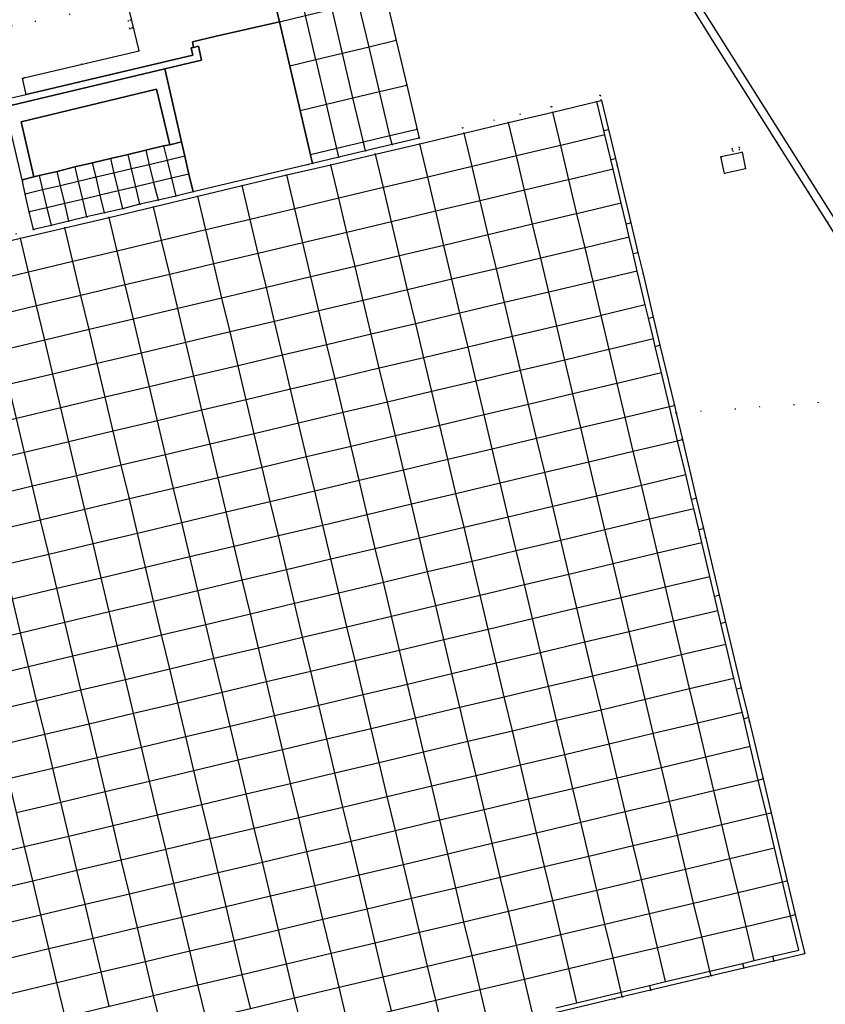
# Model space of a CAD drawing. Header units: metres. Extents: x 174791 to 179073, y 406431 to 409043.
# Tile 212 of 256: x 177202 to 177291, y 408004 to 408112. Entities that reach past the tile are written whole.
import ezdxf

# ---------------------------------------------------------------- set-up
doc = ezdxf.new("R2010")
doc.units = ezdxf.units.M
doc.linetypes.add('DOT', pattern=[6.35, 0, -6.35])
for name, color, linetype in [('panden', 254, 'Continuous'), ('scheiding_muur', 254, 'Continuous'), ('terreindeelbegroeid', 254, 'DOT'), ('terreindeelonbegroeid', 254, 'DOT'), ('wegdeel_rolbaan', 254, 'Continuous'), ('wegdeel_voetpad', 254, 'Continuous'), ('weginrichtingselement_voeg_vliegtuigverharding', 254, 'Continuous')]:
    doc.layers.add(name, color=color, linetype=linetype)

msp = doc.modelspace()

# ---------------------------------------------------------------- linework, layer by layer
at = {"layer": 'panden'}
msp.add_polyline3d([(177218.919, 408098.529, 0), (177218.248, 408098.391, 0), (177216.293, 408097.913, 0), (177214.347, 408097.457, 0), (177212.41, 408097.001, 0), (177210.457, 408096.531, 0), (177208.49, 408096.1, 0), (177206.557, 408095.594, 0), (177204.593, 408095.137, 0), (177204.006, 408095.013, 0), (177202.608, 408101.053, 0), (177217.465, 408104.614, 0)], close=True, dxfattribs=at)
at = {"layer": 'scheiding_muur'}
for points in [[(177273.067, 408120.234, 0), (177294.181, 408086.714, 0), (177303.929, 408071.237, 0), (177313.741, 408055.66, 0), (177334.514, 408022.68, 0), (177313.182, 408009.187, 0), (177235.535, 407960.077, 0), (177185.167, 407928.202, 0)], [(177215.277, 407948.25, 0), (177237.63, 407962.407, 0), (177259.327, 407976.116, 0), (177280.984, 407989.848, 0), (177303.367, 408004, 0), (177324.368, 408017.292, 0), (177326.697, 408018.762, 0), (177333.451, 408023.027, 0), (177332.431, 408024.629, 0), (177326.601, 408033.795, 0), (177314.6, 408052.766, 0), (177302.987, 408071.167, 0), (177302.62, 408071.749, 0), (177293.234, 408086.624, 0), (177291.072, 408090.05, 0), (177278.661, 408109.701, 0), (177272.509, 408119.626, 0)]]:
    msp.add_polyline3d(points, dxfattribs=at)
msp.add_polyline3d([(177222.426, 408107.803, 0), (177218.369, 408106.841, 0), (177200.859, 408102.689, 0), (177200.63, 408102.654, 0), (177200.294, 408104.204, 0), (177201.075, 408104.374, 0), (177201.245, 408103.592, 0), (177203.158, 408104.031, 0), (177221.469, 408108.368, 0), (177221.284, 408109.146, 0), (177221.527, 408109.204, 0), (177222.062, 408109.332, 0)], close=True, dxfattribs=at)
at = {"layer": 'terreindeelbegroeid'}
for points in [[(177444.584, 408100.962, 0), (177374.921, 408094.408, 0), (177294.181, 408086.714, 0), (177273.067, 408120.234, 0), (177271.96, 408125.731, 0), (177285.366, 408128.431, 0), (177343.396, 408140.117, 0), (177412.586, 408154.049, 0)], [(177214.821, 408111.32, 0), (177214.631, 408112.209, 0), (177214.35, 408112.132, 0), (177214.542, 408111.255, 0)], [(177280.621, 408098.099, 0), (177280.7, 408097.802, 0), (177281.461, 408097.954, 0), (177281.424, 408098.24, 0)], [(177279.414, 408097.214, 0), (177279.809, 408095.382, 0), (177282.119, 408095.861, 0), (177281.74, 408097.689, 0)]]:
    msp.add_polyline3d(points, close=True, dxfattribs=at)
for points in [[(177059.969, 408092.022, 0), (177214.883, 408122.749, 0), (177215.476, 408123.396, 0), (177215.154, 408124.694, 0), (177214.374, 408125.172, 0), (177227.254, 408127.724, 0), (177227.508, 408126.63, 0), (177227.817, 408125.314, 0), (177228.646, 408121.778, 0), (177229.257, 408119.116, 0), (177213.949, 408115.524, 0), (177214.288, 408114.118, 0), (177153.533, 408101.884, 0), (177051.01, 408081.886, 0)], [(177272.509, 408119.626, 0), (177278.661, 408109.701, 0), (177291.072, 408090.05, 0), (177293.234, 408086.624, 0), (177302.62, 408071.749, 0), (177302.987, 408071.167, 0), (177274.501, 408069.053, 0), (177274.298, 408069.912, 0), (177272.717, 408076.504, 0), (177271.983, 408079.604, 0), (177270.86, 408084.343, 0), (177270.305, 408086.683, 0), (177269.521, 408089.956, 0), (177267.846, 408097.016, 0), (177267.084, 408100.206, 0), (177266.304, 408103.373, 0), (177266.163, 408103.958, 0), (177260.814, 408102.7, 0), (177251.079, 408100.379, 0), (177246.298, 408099.249, 0), (177246.06, 408100.203, 0), (177244.929, 408105.077, 0), (177243.766, 408109.948, 0), (177242.63, 408114.786, 0)], [(177051.01, 408081.886, 0), (177153.533, 408101.884, 0), (177214.288, 408114.118, 0), (177215.559, 408108.843, 0), (177202.778, 408105.823, 0), (177203.158, 408104.031, 0), (177201.245, 408103.592, 0), (177201.075, 408104.374, 0), (177200.294, 408104.204, 0), (177200.188, 408104.181, 0), (177199.927, 408105.257, 0), (177190.96, 408103.163, 0), (177173.398, 408098.958, 0), (177157.925, 408095.282, 0), (177158.178, 408094.225, 0), (177158.104, 408094.207, 0), (177157.326, 408094.02, 0), (177157.513, 408093.242, 0), (177055.436, 408069.013, 0)], [(177200.859, 408102.689, 0), (177202.715, 408094.662, 0), (177202.759, 408094.54, 0), (177203.054, 408093.103, 0), (177203.509, 408091.144, 0), (177203.971, 408089.201, 0), (177195.767, 408087.243, 0)], [(177261.413, 408003.266, 0), (177268.585, 408004.967, 0), (177271.693, 408005.707, 0), (177278.333, 408007.289, 0), (177281.912, 408008.138, 0), (177285.206, 408008.917, 0), (177288.607, 408009.721, 0), (177287.562, 408014.008, 0), (177286.696, 408017.732, 0), (177284.94, 408025.197, 0), (177284.039, 408028.919, 0), (177282.419, 408035.642, 0), (177281.641, 408038.923, 0), (177279.929, 408046.129, 0), (177279.229, 408049.095, 0), (177277.484, 408056.399, 0), (177276.703, 408059.732, 0), (177275.183, 408066.166, 0), (177274.501, 408069.053, 0), (177302.987, 408071.167, 0)]]:
    msp.add_polyline3d(points, dxfattribs=at)
at = {"layer": 'terreindeelonbegroeid'}
for points in [[(177214.821, 408111.32, 0), (177214.542, 408111.255, 0), (177214.35, 408112.132, 0), (177214.631, 408112.209, 0)], [(177281.461, 408097.954, 0), (177280.7, 408097.802, 0), (177280.621, 408098.099, 0), (177281.424, 408098.24, 0)]]:
    msp.add_polyline3d(points, close=True, dxfattribs=at)
msp.add_polyline3d([(177195.767, 408087.243, 0), (177203.971, 408089.201, 0), (177205.897, 408089.661, 0), (177207.854, 408090.136, 0), (177209.806, 408090.597, 0), (177211.762, 408091.049, 0), (177213.747, 408091.48, 0), (177215.645, 408091.994, 0), (177217.636, 408092.423, 0), (177219.583, 408092.875, 0), (177221.491, 408093.368, 0), (177234.598, 408096.461, 0), (177237.486, 408097.155, 0), (177240.393, 408097.845, 0), (177243.316, 408098.537, 0), (177246.298, 408099.249, 0), (177251.079, 408100.379, 0), (177260.814, 408102.7, 0), (177266.163, 408103.958, 0), (177266.304, 408103.373, 0), (177265.805, 408103.25, 0), (177260.964, 408102.095, 0), (177256.101, 408100.959, 0), (177251.231, 408099.802, 0), (177246.361, 408098.625, 0), (177241.49, 408097.501, 0), (177236.608, 408096.328, 0), (177231.759, 408095.201, 0), (177226.872, 408094.045, 0), (177221.998, 408092.867, 0), (177217.156, 408091.699, 0), (177212.279, 408090.542, 0), (177207.42, 408089.405, 0), (177202.55, 408088.261, 0), (177197.671, 408087.095, 0)], dxfattribs=at)
at = {"layer": 'wegdeel_rolbaan'}
for points in [[(177242.63, 408114.786, 0), (177243.766, 408109.948, 0), (177244.929, 408105.077, 0), (177246.06, 408100.203, 0), (177246.298, 408099.249, 0), (177243.316, 408098.537, 0), (177240.393, 408097.845, 0), (177237.486, 408097.155, 0), (177234.598, 408096.461, 0), (177234.382, 408097.41, 0), (177233.25, 408102.29, 0), (177232.11, 408107.164, 0), (177230.954, 408112.016, 0), (177229.798, 408116.916, 0)], [(177197.671, 408087.095, 0), (177202.55, 408088.261, 0), (177207.42, 408089.405, 0), (177212.279, 408090.542, 0), (177217.156, 408091.699, 0), (177221.998, 408092.867, 0), (177226.872, 408094.045, 0), (177231.759, 408095.201, 0), (177236.608, 408096.328, 0), (177241.49, 408097.501, 0), (177246.361, 408098.625, 0), (177251.231, 408099.802, 0), (177256.101, 408100.959, 0), (177260.964, 408102.095, 0), (177265.805, 408103.25, 0), (177266.304, 408103.373, 0), (177267.084, 408100.206, 0), (177267.846, 408097.016, 0), (177269.521, 408089.956, 0), (177270.305, 408086.683, 0), (177270.86, 408084.343, 0), (177271.983, 408079.604, 0), (177272.717, 408076.504, 0), (177274.298, 408069.912, 0), (177274.501, 408069.053, 0), (177275.183, 408066.166, 0), (177276.703, 408059.732, 0), (177277.484, 408056.399, 0), (177279.229, 408049.095, 0), (177279.929, 408046.129, 0), (177281.641, 408038.923, 0), (177282.419, 408035.642, 0), (177284.039, 408028.919, 0), (177284.94, 408025.197, 0), (177286.696, 408017.732, 0), (177287.562, 408014.008, 0), (177288.607, 408009.721, 0), (177285.206, 408008.917, 0), (177281.912, 408008.138, 0), (177278.333, 408007.289, 0), (177271.693, 408005.707, 0), (177268.585, 408004.967, 0), (177261.413, 408003.266, 0)]]:
    msp.add_polyline3d(points, dxfattribs=at)
msp.add_polyline3d([(177221.491, 408093.368, 0), (177219.583, 408092.875, 0), (177217.636, 408092.423, 0), (177215.645, 408091.994, 0), (177213.747, 408091.48, 0), (177211.762, 408091.049, 0), (177209.806, 408090.597, 0), (177207.854, 408090.136, 0), (177205.897, 408089.661, 0), (177203.971, 408089.201, 0), (177203.509, 408091.144, 0), (177203.054, 408093.103, 0), (177202.759, 408094.54, 0), (177202.715, 408094.662, 0), (177204.006, 408095.013, 0), (177204.593, 408095.137, 0), (177206.557, 408095.594, 0), (177208.49, 408096.1, 0), (177210.457, 408096.531, 0), (177212.41, 408097.001, 0), (177214.347, 408097.457, 0), (177216.293, 408097.913, 0), (177218.248, 408098.391, 0), (177218.919, 408098.529, 0), (177220.208, 408098.839, 0), (177220.561, 408097.253, 0), (177221.02, 408095.304, 0)], close=True, dxfattribs=at)
at = {"layer": 'wegdeel_voetpad'}
for points in [[(177229.798, 408116.916, 0), (177230.954, 408112.016, 0), (177223.884, 408110.395, 0), (177221.414, 408109.816, 0), (177221.527, 408109.204, 0), (177221.284, 408109.146, 0), (177221.469, 408108.368, 0), (177203.158, 408104.031, 0), (177202.778, 408105.823, 0), (177215.559, 408108.843, 0), (177214.288, 408114.118, 0), (177213.949, 408115.524, 0), (177229.257, 408119.116, 0), (177229.722, 408117.226, 0)], [(177234.598, 408096.461, 0), (177221.491, 408093.368, 0), (177221.02, 408095.304, 0), (177220.561, 408097.253, 0), (177220.208, 408098.839, 0), (177218.369, 408106.841, 0), (177222.426, 408107.803, 0), (177222.062, 408109.332, 0), (177221.527, 408109.204, 0), (177221.414, 408109.816, 0), (177223.884, 408110.395, 0), (177230.954, 408112.016, 0), (177232.11, 408107.164, 0), (177233.25, 408102.29, 0), (177234.382, 408097.41, 0)], [(177220.208, 408098.839, 0), (177218.919, 408098.529, 0), (177217.465, 408104.614, 0), (177202.608, 408101.053, 0), (177204.006, 408095.013, 0), (177202.715, 408094.662, 0), (177200.859, 408102.689, 0), (177218.369, 408106.841, 0)], [(177282.119, 408095.861, 0), (177279.809, 408095.382, 0), (177279.414, 408097.214, 0), (177281.74, 408097.689, 0)]]:
    msp.add_polyline3d(points, close=True, dxfattribs=at)
at = {"layer": 'weginrichtingselement_voeg_vliegtuigverharding'}
for p, q in [((177266.574, 408100.074, 19.77), (177267.084, 408100.206, 19.781)), ((177267.338, 408096.901, 19.796), (177267.846, 408097.016, 19.781)), ((177269.016, 408089.839, 19.833), (177269.521, 408089.956, 19.821)), ((177269.783, 408086.571, 19.859), (177270.305, 408086.683, 19.845)), ((177271.467, 408079.486, 19.903), (177271.983, 408079.604, 19.892)), ((177272.198, 408076.385, 19.935), (177272.717, 408076.504, 19.921)), ((177276.183, 408059.609, 20.051), (177276.703, 408059.732, 20.036)), ((177276.967, 408056.285, 20.012), (177277.484, 408056.399, 20.007)), ((177278.703, 408048.976, 19.938), (177279.229, 408049.095, 19.929)), ((177279.413, 408046.003, 19.92), (177279.929, 408046.129, 19.898)), ((177281.132, 408038.795, 19.846), (177281.641, 408038.923, 19.828)), ((177281.906, 408035.523, 19.814), (177282.419, 408035.642, 19.808)), ((177281.779, 408008.654, 19.614), (177281.912, 408008.138, 19.616)), ((177285.075, 408009.437, 19.617), (177285.206, 408008.917, 19.604)), ((177271.574, 408006.236, 19.614), (177271.693, 408005.707, 19.604))]:
    msp.add_line(p, q, dxfattribs=at)
for points in [[(177240.393, 408097.845, 19.729), (177240.172, 408098.794, 19.74), (177239.029, 408103.669, 19.797), (177237.887, 408108.544, 19.854), (177237.886, 408108.548, 19.854), (177236.748, 408113.391, 19.851), (177235.597, 408118.288, 19.847), (177234.452, 408123.16, 19.844), (177233.313, 408128.004, 19.84), (177232.166, 408132.886, 19.837), (177231.021, 408137.757, 19.833), (177229.882, 408142.606, 19.83), (177228.739, 408147.467, 19.827), (177227.59, 408152.358, 19.823), (177226.447, 408157.223, 19.82), (177225.303, 408162.091, 19.816), (177224.166, 408166.929, 19.813), (177223.016, 408171.819, 19.81), (177221.865, 408176.715, 19.806), (177220.954, 408180.594, 19.803), (177220.042, 408184.476, 19.8), (177219.126, 408188.372, 19.798), (177218.212, 408192.261, 19.795)], [(177243.316, 408098.537, 19.731), (177243.091, 408099.492, 19.743), (177241.941, 408104.364, 19.806), (177240.793, 408109.228, 19.869), (177240.791, 408109.237, 19.869), (177239.655, 408114.08, 19.864), (177238.507, 408118.976, 19.859), (177237.363, 408123.853, 19.855), (177236.228, 408128.693, 19.85), (177235.084, 408133.571, 19.845), (177233.94, 408138.448, 19.84), (177232.8, 408143.306, 19.835), (177231.662, 408148.162, 19.83), (177230.514, 408153.054, 19.826), (177229.374, 408157.915, 19.821), (177228.23, 408162.792, 19.816), (177227.098, 408167.618, 19.811), (177225.95, 408172.515, 19.806), (177224.801, 408177.416, 19.801), (177223.893, 408181.284, 19.798), (177222.978, 408185.185, 19.794), (177222.065, 408189.077, 19.79), (177221.158, 408192.946, 19.786)], [(177237.486, 408097.155, 19.73), (177237.263, 408098.099, 19.739), (177236.113, 408102.973, 19.786), (177234.974, 408107.804, 19.833), (177234.964, 408107.846, 19.833), (177233.824, 408112.697, 19.831), (177232.673, 408117.596, 19.83), (177231.529, 408122.464, 19.828), (177230.389, 408127.312, 19.827), (177229.241, 408132.199, 19.825), (177228.097, 408137.065, 19.823), (177226.959, 408141.906, 19.822), (177225.816, 408146.771, 19.82), (177224.666, 408151.663, 19.818), (177223.522, 408156.531, 19.817), (177222.38, 408161.391, 19.815), (177221.24, 408166.242, 19.814), (177220.092, 408171.124, 19.812), (177218.942, 408176.018, 19.81), (177218.028, 408179.907, 19.809), (177217.12, 408183.77, 19.808), (177216.204, 408187.67, 19.806), (177215.285, 408191.579, 19.805)], [(177230.954, 408112.016, 19.927), (177233.824, 408112.697, 19.941), (177236.748, 408113.391, 19.955), (177239.655, 408114.08, 19.97), (177242.63, 408114.786, 19.984)], [(177243.766, 408109.948, 19.847), (177240.791, 408109.237, 19.846), (177237.887, 408108.544, 19.846), (177234.964, 408107.846, 19.845), (177232.11, 408107.164, 19.845)], [(177233.25, 408102.29, 19.793), (177236.113, 408102.973, 19.795), (177239.029, 408103.669, 19.797), (177241.941, 408104.364, 19.8), (177244.929, 408105.077, 19.802)], [(177261.29, 408003.791, 19.603), (177263.609, 408004.329, 19.607), (177268.461, 408005.502, 19.605), (177271.574, 408006.236, 19.614), (177273.342, 408006.655, 19.607), (177278.21, 408007.803, 19.612), (177281.779, 408008.654, 19.614), (177283.048, 408008.957, 19.619), (177285.075, 408009.437, 19.617), (177287.943, 408010.118, 19.613), (177287.044, 408013.884, 19.655), (177286.165, 408017.604, 19.684), (177285.282, 408021.335, 19.702), (177284.4, 408025.06, 19.73), (177283.511, 408028.784, 19.762), (177282.628, 408032.494, 19.788), (177281.906, 408035.523, 19.814), (177281.729, 408036.231, 19.831), (177281.132, 408038.795, 19.846), (177280.843, 408039.971, 19.857), (177279.958, 408043.703, 19.898), (177279.413, 408046.003, 19.92), (177279.071, 408047.402, 19.931), (177278.703, 408048.976, 19.938), (177278.193, 408051.131, 19.955), (177277.305, 408054.866, 19.979), (177276.967, 408056.285, 20.012), (177276.418, 408058.6, 20.038), (177276.183, 408059.609, 20.051), (177275.546, 408062.315, 20.069), (177274.651, 408066.03, 20.04), (177273.766, 408069.784, 20.005), (177272.883, 408073.491, 19.955), (177272.198, 408076.385, 19.935), (177272.005, 408077.215, 19.929), (177271.467, 408079.486, 19.903), (177271.11, 408080.938, 19.898), (177270.228, 408084.66, 19.86), (177269.783, 408086.571, 19.859), (177269.339, 408088.392, 19.852), (177269.016, 408089.839, 19.833), (177268.463, 408092.114, 19.827), (177267.573, 408095.835, 19.798), (177267.338, 408096.901, 19.796), (177266.684, 408099.597, 19.768), (177266.574, 408100.074, 19.77), (177265.805, 408103.25, 19.74)], [(177283.048, 408008.957, 19.619), (177282.161, 408012.722, 19.647), (177281.286, 408016.433, 19.675), (177281.284, 408016.443, 19.675), (177280.399, 408020.174, 19.678), (177279.515, 408023.9, 19.68), (177278.631, 408027.624, 19.683), (177277.751, 408031.335, 19.686), (177276.864, 408035.074, 19.689), (177275.976, 408038.815, 19.691), (177275.091, 408042.547, 19.694), (177274.212, 408046.25, 19.697), (177273.328, 408049.977, 19.699), (177272.442, 408053.711, 19.702), (177271.557, 408057.444, 19.705), (177270.676, 408061.157, 19.707), (177269.794, 408064.875, 19.71), (177268.904, 408068.628, 19.713), (177268.026, 408072.328, 19.716), (177267.144, 408076.046, 19.718), (177266.262, 408079.765, 19.721), (177265.376, 408083.498, 19.724), (177264.493, 408087.22, 19.726), (177263.609, 408090.947, 19.729), (177262.724, 408094.677, 19.732), (177261.828, 408098.451, 19.734), (177260.964, 408102.095, 19.737)], [(177278.333, 408007.289, 19.596), (177278.21, 408007.803, 19.612), (177277.301, 408011.566, 19.646), (177276.405, 408015.278, 19.679), (177276.404, 408015.283, 19.679), (177275.52, 408019.013, 19.681), (177274.637, 408022.741, 19.683), (177273.754, 408026.465, 19.684), (177272.874, 408030.177, 19.686), (177271.988, 408033.916, 19.688), (177271.102, 408037.657, 19.69), (177270.218, 408041.389, 19.692), (177269.34, 408045.094, 19.693), (177268.457, 408048.82, 19.695), (177267.572, 408052.553, 19.697), (177266.687, 408056.286, 19.699), (177265.807, 408059.999, 19.7), (177264.926, 408063.718, 19.702), (177264.037, 408067.471, 19.704), (177263.159, 408071.174, 19.706), (177262.278, 408074.891, 19.708), (177261.397, 408078.611, 19.709), (177260.512, 408082.344, 19.711), (177259.63, 408086.065, 19.713), (177258.747, 408089.791, 19.715), (177257.863, 408093.524, 19.716), (177256.97, 408097.294, 19.718), (177256.101, 408100.959, 19.72)], [(177266.684, 408099.597, 19.768), (177261.828, 408098.451, 19.773), (177261.794, 408098.443, 19.773), (177256.97, 408097.294, 19.771), (177252.102, 408096.134, 19.769), (177247.228, 408094.973, 19.767), (177242.365, 408093.814, 19.765), (177237.482, 408092.651, 19.762), (177232.638, 408091.497, 19.76), (177227.753, 408090.333, 19.758), (177222.876, 408089.171, 19.756), (177218.031, 408088.017, 19.754), (177213.155, 408086.855, 19.752), (177208.3, 408085.699, 19.75), (177203.434, 408084.54, 19.747), (177198.555, 408083.377, 19.745), (177193.699, 408082.22, 19.743), (177193.047, 408082.065, 19.743)], [(177246.06, 408100.203, 19.748), (177243.091, 408099.492, 19.749), (177240.172, 408098.794, 19.749), (177237.263, 408098.099, 19.742), (177234.382, 408097.41, 19.734)], [(177273.342, 408006.655, 19.607), (177272.449, 408010.412, 19.644), (177271.565, 408014.128, 19.681), (177271.564, 408014.133, 19.681), (177270.679, 408017.862, 19.683), (177269.794, 408021.59, 19.685), (177268.91, 408025.313, 19.687), (177268.029, 408029.025, 19.689), (177267.142, 408032.764, 19.691), (177266.254, 408036.506, 19.693), (177265.369, 408040.236, 19.694), (177264.489, 408043.943, 19.696), (177263.604, 408047.669, 19.698), (177262.719, 408051.4, 19.7), (177261.833, 408055.132, 19.702), (177260.952, 408058.844, 19.704), (177260.069, 408062.563, 19.706), (177259.179, 408066.315, 19.708), (177258.299, 408070.022, 19.71), (177257.417, 408073.737, 19.712), (177256.534, 408077.457, 19.713), (177255.648, 408081.19, 19.716), (177254.766, 408084.91, 19.717), (177253.881, 408088.636, 19.719), (177252.995, 408092.37, 19.721), (177252.102, 408096.134, 19.723), (177251.231, 408099.802, 19.725)], [(177218.248, 408098.391, 19.805), (177218.634, 408096.795, 19.789), (177219.106, 408094.846, 19.769), (177219.583, 408092.875, 19.749)], [(177268.585, 408004.967, 19.606), (177268.461, 408005.502, 19.605), (177267.569, 408009.251, 19.646), (177266.685, 408012.967, 19.687), (177266.684, 408012.972, 19.687), (177265.799, 408016.701, 19.689), (177264.914, 408020.431, 19.691), (177264.031, 408024.153, 19.692), (177263.15, 408027.866, 19.694), (177262.263, 408031.604, 19.696), (177261.375, 408035.347, 19.698), (177260.49, 408039.077, 19.7), (177259.61, 408042.786, 19.701), (177258.726, 408046.511, 19.703), (177257.841, 408050.241, 19.705), (177256.956, 408053.972, 19.707), (177256.075, 408057.684, 19.709), (177255.193, 408061.404, 19.711), (177254.302, 408065.156, 19.712), (177253.422, 408068.865, 19.714), (177252.541, 408072.58, 19.716), (177251.658, 408076.3, 19.718), (177250.772, 408080.033, 19.72), (177249.89, 408083.752, 19.722), (177249.006, 408087.477, 19.723), (177248.119, 408091.214, 19.725), (177247.228, 408094.973, 19.727), (177246.361, 408098.625, 19.729)], [(177220.561, 408097.253, 19.771), (177218.634, 408096.795, 19.776), (177216.68, 408096.331, 19.78), (177214.725, 408095.866, 19.784), (177212.796, 408095.408, 19.789), (177212.768, 408095.401, 19.789), (177210.835, 408094.944, 19.79), (177208.877, 408094.481, 19.791), (177206.931, 408094.02, 19.791), (177204.969, 408093.556, 19.792), (177203.054, 408093.103, 19.793)], [(177215.645, 408091.994, 19.716), (177215.19, 408093.91, 19.747), (177214.725, 408095.866, 19.779), (177214.347, 408097.457, 19.805)], [(177216.293, 408097.913, 19.813), (177216.68, 408096.331, 19.784), (177217.157, 408094.38, 19.749), (177217.636, 408092.423, 19.713)], [(177263.609, 408004.329, 19.607), (177262.716, 408008.096, 19.642), (177261.833, 408011.819, 19.677), (177261.832, 408011.823, 19.677), (177260.948, 408015.547, 19.679), (177260.062, 408019.278, 19.682), (177259.178, 408023, 19.685), (177258.297, 408026.713, 19.687), (177257.409, 408030.45, 19.689), (177256.521, 408034.194, 19.692), (177255.635, 408037.923, 19.694), (177254.754, 408041.634, 19.697), (177253.87, 408045.359, 19.699), (177252.985, 408049.087, 19.702), (177252.099, 408052.817, 19.704), (177251.218, 408056.529, 19.707), (177250.335, 408060.249, 19.709), (177249.444, 408064.001, 19.712), (177248.562, 408067.713, 19.714), (177247.681, 408071.426, 19.717), (177246.797, 408075.146, 19.719), (177245.911, 408078.88, 19.722), (177245.028, 408082.598, 19.724), (177244.144, 408086.322, 19.727), (177243.256, 408090.061, 19.729), (177242.365, 408093.814, 19.732), (177241.49, 408097.501, 19.734)], [(177208.49, 408096.1, 19.775), (177208.877, 408094.481, 19.76), (177209.345, 408092.523, 19.741), (177209.806, 408090.597, 19.723)], [(177211.762, 408091.049, 19.733), (177211.301, 408092.986, 19.766), (177210.835, 408094.944, 19.8), (177210.457, 408096.531, 19.827)], [(177212.41, 408097.001, 19.836), (177212.796, 408095.408, 19.809), (177213.27, 408093.451, 19.775), (177213.747, 408091.48, 19.741)], [(177258.747, 408003.19, 19.598), (177257.855, 408006.94, 19.637), (177256.969, 408010.662, 19.676), (177256.083, 408014.39, 19.678), (177255.196, 408018.122, 19.68), (177254.312, 408021.843, 19.682), (177253.429, 408025.556, 19.684), (177252.541, 408029.293, 19.686), (177251.651, 408033.038, 19.689), (177250.765, 408036.766, 19.691), (177249.882, 408040.478, 19.693), (177248.997, 408044.202, 19.695), (177248.111, 408047.929, 19.697), (177247.225, 408051.659, 19.699), (177246.343, 408055.37, 19.701), (177245.459, 408059.089, 19.703), (177244.567, 408062.841, 19.705), (177243.684, 408066.556, 19.707), (177242.802, 408070.268, 19.709), (177241.918, 408073.989, 19.712), (177241.03, 408077.722, 19.714), (177240.147, 408081.438, 19.716), (177239.262, 408085.163, 19.718), (177238.373, 408088.903, 19.72), (177237.482, 408092.651, 19.722), (177236.608, 408096.328, 19.724)], [(177267.573, 408095.835, 19.798), (177262.724, 408094.677, 19.805), (177262.663, 408094.662, 19.805), (177257.863, 408093.524, 19.805), (177252.995, 408092.37, 19.804), (177248.119, 408091.214, 19.804), (177243.256, 408090.061, 19.803), (177238.373, 408088.903, 19.803), (177233.526, 408087.755, 19.803), (177228.641, 408086.596, 19.802), (177223.763, 408085.44, 19.802), (177218.916, 408084.291, 19.801), (177214.039, 408083.135, 19.801), (177209.183, 408081.983, 19.801), (177204.315, 408080.829, 19.8), (177199.435, 408079.673, 19.8), (177194.578, 408078.521, 19.799), (177190.444, 408077.541, 19.799)], [(177221.02, 408095.304, 19.734), (177219.106, 408094.846, 19.745), (177217.157, 408094.38, 19.755), (177215.19, 408093.91, 19.766), (177213.27, 408093.451, 19.777), (177213.245, 408093.445, 19.777), (177211.301, 408092.986, 19.774), (177209.345, 408092.523, 19.771), (177207.396, 408092.063, 19.769), (177205.435, 408091.599, 19.766), (177203.509, 408091.144, 19.763)], [(177204.593, 408095.137, 19.772), (177204.969, 408093.556, 19.754), (177205.435, 408091.599, 19.732), (177205.897, 408089.661, 19.71)], [(177207.854, 408090.136, 19.71), (177207.396, 408092.063, 19.738), (177206.931, 408094.02, 19.767), (177206.557, 408095.594, 19.79)], [(177253.879, 408002.037, 19.596), (177252.984, 408005.781, 19.637), (177252.093, 408009.504, 19.677), (177251.209, 408013.231, 19.679), (177250.323, 408016.965, 19.682), (177249.44, 408020.685, 19.684), (177248.559, 408024.399, 19.686), (177247.672, 408028.135, 19.688), (177246.783, 408031.882, 19.69), (177245.899, 408035.61, 19.693), (177245.017, 408039.324, 19.695), (177244.134, 408043.048, 19.697), (177243.25, 408046.774, 19.699), (177242.365, 408050.503, 19.701), (177241.484, 408054.214, 19.704), (177240.602, 408057.935, 19.706), (177239.711, 408061.686, 19.708), (177238.829, 408065.405, 19.71), (177237.948, 408069.116, 19.712), (177237.065, 408072.837, 19.715), (177236.179, 408076.571, 19.717), (177235.298, 408080.287, 19.719), (177234.414, 408084.011, 19.721), (177233.526, 408087.755, 19.723), (177232.638, 408091.497, 19.726), (177231.759, 408095.201, 19.728)], [(177249.001, 408000.872, 19.594), (177248.11, 408004.621, 19.635), (177247.224, 408008.346, 19.675), (177246.339, 408012.073, 19.678), (177245.452, 408015.808, 19.681), (177244.569, 408019.527, 19.684), (177243.687, 408023.242, 19.686), (177242.799, 408026.977, 19.689), (177241.909, 408030.725, 19.692), (177241.024, 408034.451, 19.695), (177240.142, 408038.168, 19.698), (177239.258, 408041.891, 19.701), (177238.373, 408045.616, 19.704), (177237.488, 408049.343, 19.707), (177236.607, 408053.054, 19.709), (177235.723, 408056.775, 19.712), (177234.832, 408060.526, 19.715), (177233.948, 408064.248, 19.718), (177233.067, 408067.957, 19.721), (177232.184, 408071.679, 19.724), (177231.297, 408075.412, 19.727), (177230.415, 408079.127, 19.73), (177229.53, 408082.851, 19.732), (177228.641, 408086.596, 19.735), (177227.753, 408090.333, 19.738), (177226.872, 408094.045, 19.741)], [(177243.252, 408003.465, 19.627), (177242.361, 408007.19, 19.677), (177242.36, 408007.195, 19.677), (177241.476, 408010.916, 19.679), (177240.588, 408014.652, 19.681), (177239.704, 408018.371, 19.683), (177238.821, 408022.086, 19.685), (177237.933, 408025.82, 19.686), (177237.043, 408029.569, 19.688), (177236.157, 408033.295, 19.69), (177235.273, 408037.013, 19.692), (177234.389, 408040.735, 19.694), (177233.503, 408044.459, 19.696), (177232.618, 408048.185, 19.698), (177231.736, 408051.895, 19.7), (177230.852, 408055.616, 19.701), (177229.96, 408059.368, 19.703), (177229.075, 408063.092, 19.705), (177228.193, 408066.801, 19.707), (177227.309, 408070.522, 19.709), (177226.422, 408074.256, 19.711), (177225.539, 408077.969, 19.713), (177224.654, 408081.692, 19.714), (177223.763, 408085.44, 19.716), (177222.876, 408089.171, 19.718), (177221.998, 408092.867, 19.72)], [(177268.463, 408092.114, 19.827), (177263.609, 408090.947, 19.838), (177263.519, 408090.925, 19.838), (177258.747, 408089.791, 19.837), (177253.881, 408088.636, 19.837), (177249.006, 408087.477, 19.836), (177244.144, 408086.322, 19.836), (177239.262, 408085.163, 19.835), (177234.414, 408084.011, 19.835), (177229.53, 408082.851, 19.834), (177224.654, 408081.692, 19.833), (177219.807, 408080.541, 19.833), (177214.93, 408079.383, 19.832), (177210.074, 408078.229, 19.832), (177205.207, 408077.073, 19.831), (177200.329, 408075.914, 19.83), (177195.472, 408074.76, 19.83), (177190.622, 408073.608, 19.829), (177187.831, 408072.945, 19.829)], [(177238.401, 408002.311, 19.634), (177237.508, 408006.036, 19.674), (177237.505, 408006.047, 19.674), (177236.622, 408009.762, 19.677), (177235.734, 408013.499, 19.68), (177234.851, 408017.218, 19.684), (177233.968, 408020.933, 19.687), (177233.081, 408024.667, 19.69), (177232.19, 408028.416, 19.693), (177231.305, 408032.142, 19.696), (177230.422, 408035.862, 19.7), (177229.537, 408039.584, 19.703), (177228.653, 408043.306, 19.706), (177227.768, 408047.032, 19.709), (177226.887, 408050.742, 19.712), (177226.002, 408054.464, 19.716), (177225.111, 408058.215, 19.719), (177224.226, 408061.942, 19.722), (177223.345, 408065.65, 19.725), (177222.46, 408069.372, 19.729), (177221.573, 408073.105, 19.732), (177220.691, 408076.818, 19.735), (177219.807, 408080.541, 19.738), (177218.916, 408084.291, 19.742), (177218.031, 408088.017, 19.745), (177217.156, 408091.699, 19.748)], [(177233.527, 408001.152, 19.633), (177232.631, 408004.876, 19.676), (177232.629, 408004.884, 19.676), (177231.746, 408008.602, 19.678), (177230.858, 408012.341, 19.68), (177229.974, 408016.058, 19.682), (177229.091, 408019.774, 19.685), (177228.205, 408023.508, 19.687), (177227.314, 408027.258, 19.689), (177226.429, 408030.983, 19.691), (177225.544, 408034.705, 19.693), (177224.66, 408038.426, 19.695), (177223.776, 408042.147, 19.697), (177222.891, 408045.872, 19.699), (177222.01, 408049.582, 19.701), (177221.126, 408053.304, 19.704), (177220.235, 408057.055, 19.706), (177219.348, 408060.786, 19.708), (177218.468, 408064.492, 19.71), (177217.584, 408068.214, 19.712), (177216.696, 408071.948, 19.714), (177215.815, 408075.66, 19.716), (177214.93, 408079.383, 19.719), (177214.039, 408083.135, 19.721), (177213.155, 408086.855, 19.723), (177212.279, 408090.542, 19.725)], [(177227.767, 408003.728, 19.681), (177226.884, 408007.445, 19.684), (177225.996, 408011.186, 19.687), (177225.113, 408014.903, 19.689), (177224.231, 408018.619, 19.692), (177223.344, 408022.352, 19.695), (177222.453, 408026.104, 19.698), (177221.569, 408029.828, 19.701), (177220.684, 408033.552, 19.704), (177219.801, 408037.273, 19.707), (177218.917, 408040.993, 19.709), (177218.033, 408044.717, 19.712), (177217.152, 408048.427, 19.715), (177216.268, 408052.149, 19.718), (177215.377, 408055.9, 19.72), (177214.49, 408059.634, 19.723), (177213.61, 408063.339, 19.726), (177212.726, 408067.062, 19.729), (177211.839, 408070.796, 19.732), (177210.958, 408074.506, 19.735), (177210.074, 408078.229, 19.737), (177209.183, 408081.983, 19.74), (177208.3, 408085.699, 19.743), (177207.42, 408089.405, 19.746)], [(177269.339, 408088.392, 19.852), (177264.493, 408087.22, 19.863), (177264.429, 408087.205, 19.863), (177259.63, 408086.065, 19.865), (177254.766, 408084.91, 19.867), (177249.89, 408083.752, 19.868), (177245.028, 408082.598, 19.87), (177240.147, 408081.438, 19.872), (177235.298, 408080.287, 19.874), (177230.415, 408079.127, 19.875), (177225.539, 408077.969, 19.877), (177220.691, 408076.818, 19.879), (177215.815, 408075.66, 19.881), (177210.958, 408074.506, 19.883), (177206.091, 408073.35, 19.884), (177201.213, 408072.192, 19.886), (177196.356, 408071.038, 19.888), (177191.505, 408069.887, 19.89), (177186.65, 408068.733, 19.891), (177185.187, 408068.386, 19.892)], [(177222.903, 408002.564, 19.68), (177222.019, 408006.288, 19.682), (177221.13, 408010.03, 19.685), (177220.247, 408013.746, 19.687), (177219.365, 408017.463, 19.69), (177218.478, 408021.196, 19.692), (177217.587, 408024.948, 19.695), (177216.702, 408028.672, 19.697), (177215.817, 408032.398, 19.7), (177214.934, 408036.118, 19.702), (177214.051, 408039.837, 19.705), (177213.166, 408043.56, 19.707), (177212.286, 408047.269, 19.71), (177211.401, 408050.992, 19.712), (177210.51, 408054.743, 19.715), (177209.623, 408058.479, 19.717), (177208.743, 408062.184, 19.72), (177207.859, 408065.907, 19.722), (177206.972, 408069.641, 19.725), (177206.091, 408073.35, 19.727), (177205.207, 408077.073, 19.73), (177204.315, 408080.829, 19.732), (177203.434, 408084.54, 19.735), (177202.55, 408088.261, 19.737)], [(177218.046, 408001.409, 19.703), (177217.154, 408005.13, 19.739), (177216.264, 408008.874, 19.74), (177215.381, 408012.589, 19.74), (177214.497, 408016.307, 19.741), (177213.61, 408020.039, 19.741), (177212.718, 408023.792, 19.742), (177211.833, 408027.515, 19.743), (177210.947, 408031.243, 19.743), (177210.063, 408034.962, 19.744), (177209.179, 408038.679, 19.744), (177208.295, 408042.402, 19.745), (177207.413, 408046.111, 19.746), (177206.528, 408049.833, 19.746), (177205.637, 408053.584, 19.747), (177204.748, 408057.323, 19.747), (177203.867, 408061.027, 19.748), (177202.982, 408064.75, 19.749), (177202.095, 408068.484, 19.749), (177201.213, 408072.192, 19.75), (177200.329, 408075.914, 19.75), (177199.435, 408079.673, 19.751), (177198.555, 408083.377, 19.751), (177197.671, 408087.095, 19.752)], [(177270.228, 408084.66, 19.86), (177265.376, 408083.498, 19.893), (177265.34, 408083.489, 19.893), (177260.512, 408082.344, 19.897), (177255.648, 408081.19, 19.9), (177250.772, 408080.033, 19.904), (177245.911, 408078.88, 19.908), (177241.03, 408077.722, 19.911), (177236.179, 408076.571, 19.915), (177231.297, 408075.412, 19.918), (177226.422, 408074.256, 19.922), (177221.573, 408073.105, 19.926), (177216.696, 408071.948, 19.929), (177211.839, 408070.796, 19.933), (177206.972, 408069.641, 19.937), (177202.095, 408068.484, 19.94), (177197.236, 408067.331, 19.944), (177192.385, 408066.18, 19.948), (177187.528, 408065.028, 19.951), (177182.652, 408063.871, 19.955), (177182.541, 408063.845, 19.955)], [(177212.293, 408003.975, 19.719), (177211.398, 408007.713, 19.756), (177211.397, 408007.718, 19.756), (177210.514, 408011.433, 19.756), (177209.631, 408015.15, 19.756), (177208.745, 408018.882, 19.756), (177207.853, 408022.636, 19.756), (177206.969, 408026.359, 19.756), (177206.083, 408030.089, 19.756), (177205.199, 408033.808, 19.756), (177204.317, 408037.524, 19.756), (177203.433, 408041.245, 19.756), (177202.552, 408044.954, 19.755), (177201.667, 408048.678, 19.755), (177200.776, 408052.428, 19.755), (177199.887, 408056.171, 19.755), (177199.008, 408059.873, 19.755), (177198.123, 408063.597, 19.755), (177197.236, 408067.331, 19.755), (177196.356, 408071.038, 19.755), (177195.472, 408074.76, 19.755), (177194.578, 408078.521, 19.755), (177193.699, 408082.22, 19.755), (177193.538, 408082.9, 19.755)], [(177271.11, 408080.938, 19.898), (177266.262, 408079.765, 19.922), (177266.228, 408079.757, 19.922), (177261.397, 408078.611, 19.926), (177256.534, 408077.457, 19.93), (177251.658, 408076.3, 19.934), (177246.797, 408075.146, 19.938), (177241.918, 408073.989, 19.941), (177237.065, 408072.837, 19.945), (177232.184, 408071.679, 19.949), (177227.309, 408070.522, 19.953), (177222.46, 408069.372, 19.957), (177217.584, 408068.214, 19.961), (177212.726, 408067.062, 19.965), (177207.859, 408065.907, 19.969), (177202.982, 408064.75, 19.973), (177198.123, 408063.597, 19.977), (177193.271, 408062.446, 19.98), (177188.414, 408061.293, 19.984), (177183.539, 408060.136, 19.988), (177179.918, 408059.277, 19.991)], [(177272.005, 408077.215, 19.929), (177267.144, 408076.046, 19.957), (177267.103, 408076.036, 19.957), (177262.278, 408074.891, 19.959), (177257.417, 408073.737, 19.962), (177252.541, 408072.58, 19.964), (177247.681, 408071.426, 19.966), (177242.802, 408070.268, 19.969), (177237.948, 408069.116, 19.971), (177233.067, 408067.957, 19.973), (177228.193, 408066.801, 19.976), (177223.345, 408065.65, 19.978), (177218.468, 408064.492, 19.98), (177213.61, 408063.339, 19.983), (177208.743, 408062.184, 19.985), (177203.867, 408061.027, 19.987), (177199.008, 408059.873, 19.99), (177194.155, 408058.721, 19.992), (177189.298, 408057.568, 19.994), (177184.423, 408056.411, 19.997), (177179.565, 408055.258, 19.999), (177177.297, 408054.72, 20)], [(177207.995, 408000.511, 19.694), (177207.444, 408002.805, 19.718), (177206.541, 408006.564, 19.758), (177205.649, 408010.276, 19.798), (177205.647, 408010.283, 19.798), (177204.766, 408013.995, 19.799), (177203.881, 408017.726, 19.8), (177202.99, 408021.481, 19.801), (177202.107, 408025.204, 19.802), (177201.221, 408028.936, 19.803), (177200.339, 408032.654, 19.804), (177199.458, 408036.369, 19.805), (177198.575, 408040.09, 19.806), (177197.695, 408043.799, 19.807), (177196.812, 408047.523, 19.808), (177195.922, 408051.274, 19.809), (177195.033, 408055.02, 19.81), (177194.155, 408058.721, 19.81), (177193.271, 408062.446, 19.811), (177192.385, 408066.18, 19.812), (177191.505, 408069.887, 19.813), (177190.622, 408073.608, 19.814), (177189.916, 408076.586, 19.815)], [(177272.883, 408073.491, 19.955), (177268.026, 408072.328, 20.001), (177267.999, 408072.322, 20.001), (177263.159, 408071.174, 20.003), (177258.299, 408070.022, 20.005), (177253.422, 408068.865, 20.008), (177248.562, 408067.713, 20.01), (177243.684, 408066.556, 20.012), (177238.829, 408065.405, 20.015), (177233.948, 408064.248, 20.017), (177229.075, 408063.092, 20.019), (177224.226, 408061.942, 20.021), (177219.348, 408060.786, 20.024), (177214.49, 408059.634, 20.026), (177209.623, 408058.479, 20.028), (177204.748, 408057.323, 20.03), (177199.887, 408056.171, 20.033)], [(177200.776, 408052.428, 20.061), (177205.637, 408053.584, 20.057), (177210.51, 408054.743, 20.053), (177215.377, 408055.9, 20.05), (177220.235, 408057.055, 20.046), (177225.111, 408058.215, 20.042), (177229.96, 408059.368, 20.038), (177234.832, 408060.526, 20.035), (177239.711, 408061.686, 20.031), (177244.567, 408062.841, 20.027), (177249.444, 408064.001, 20.024), (177254.302, 408065.156, 20.02), (177259.179, 408066.315, 20.016), (177264.037, 408067.471, 20.012), (177268.904, 408068.628, 20.009), (177273.766, 408069.784, 20.005), (177274.298, 408069.912, 19.986)], [(177201.667, 408048.678, 20.102), (177206.528, 408049.833, 20.098), (177211.401, 408050.992, 20.094), (177216.268, 408052.149, 20.09), (177221.126, 408053.304, 20.085), (177226.002, 408054.464, 20.081), (177230.852, 408055.616, 20.077), (177235.723, 408056.775, 20.073), (177240.602, 408057.935, 20.069), (177245.459, 408059.089, 20.065), (177250.335, 408060.249, 20.061), (177255.193, 408061.404, 20.057), (177260.069, 408062.563, 20.052), (177264.926, 408063.718, 20.048), (177269.794, 408064.875, 20.044), (177274.651, 408066.03, 20.04), (177275.183, 408066.166, 20.028)], [(177197.695, 408043.799, 20.137), (177202.552, 408044.954, 20.133), (177207.413, 408046.111, 20.129), (177212.286, 408047.269, 20.124), (177217.152, 408048.427, 20.12), (177222.01, 408049.582, 20.116), (177226.887, 408050.742, 20.111), (177231.736, 408051.895, 20.107), (177236.607, 408053.054, 20.103), (177241.484, 408054.214, 20.099), (177246.343, 408055.37, 20.095), (177251.218, 408056.529, 20.09), (177256.075, 408057.684, 20.086), (177260.952, 408058.844, 20.082), (177265.807, 408059.999, 20.077), (177270.676, 408061.157, 20.073), (177275.546, 408062.315, 20.069)], [(177198.575, 408040.09, 20.099), (177203.433, 408041.245, 20.095), (177208.295, 408042.402, 20.092), (177213.166, 408043.56, 20.088), (177218.033, 408044.717, 20.084), (177222.891, 408045.872, 20.08), (177227.768, 408047.032, 20.076), (177232.618, 408048.185, 20.072), (177237.488, 408049.343, 20.069), (177242.365, 408050.503, 20.065), (177247.225, 408051.659, 20.061), (177252.099, 408052.817, 20.057), (177256.956, 408053.972, 20.053), (177261.833, 408055.132, 20.049), (177266.687, 408056.286, 20.046), (177271.557, 408057.444, 20.042), (177276.418, 408058.6, 20.038)], [(177199.458, 408036.369, 20.05), (177204.317, 408037.524, 20.046), (177209.179, 408038.679, 20.042), (177214.051, 408039.837, 20.037), (177218.917, 408040.993, 20.033), (177223.776, 408042.147, 20.028), (177228.653, 408043.306, 20.024), (177233.503, 408044.459, 20.019), (177238.373, 408045.616, 20.015), (177243.25, 408046.774, 20.01), (177248.111, 408047.929, 20.006), (177252.985, 408049.087, 20.001), (177257.841, 408050.241, 19.997), (177262.719, 408051.4, 19.992), (177267.572, 408052.553, 19.988), (177272.442, 408053.711, 19.983), (177277.305, 408054.866, 19.979)], [(177200.339, 408032.654, 20.017), (177205.199, 408033.808, 20.013), (177210.063, 408034.962, 20.009), (177214.934, 408036.118, 20.005), (177219.801, 408037.273, 20.002), (177224.66, 408038.426, 19.998), (177229.537, 408039.584, 19.994), (177234.389, 408040.735, 19.99), (177239.258, 408041.891, 19.986), (177244.134, 408043.048, 19.982), (177248.997, 408044.202, 19.978), (177253.87, 408045.359, 19.974), (177258.726, 408046.511, 19.97), (177263.604, 408047.669, 19.967), (177268.457, 408048.82, 19.963), (177273.328, 408049.977, 19.959), (177278.193, 408051.131, 19.955)], [(177201.221, 408028.936, 19.985), (177206.083, 408030.089, 19.982), (177210.947, 408031.243, 19.978), (177215.817, 408032.398, 19.975), (177220.684, 408033.552, 19.972), (177225.544, 408034.705, 19.968), (177230.422, 408035.862, 19.965), (177235.273, 408037.013, 19.962), (177240.142, 408038.168, 19.958), (177245.017, 408039.324, 19.955), (177249.882, 408040.478, 19.951), (177254.754, 408041.634, 19.948), (177259.61, 408042.786, 19.944), (177264.489, 408043.943, 19.941), (177269.34, 408045.094, 19.938), (177274.212, 408046.25, 19.934), (177279.071, 408047.402, 19.931)], [(177202.107, 408025.204, 19.94), (177206.969, 408026.359, 19.937), (177211.833, 408027.515, 19.935), (177216.702, 408028.672, 19.932), (177221.569, 408029.828, 19.929), (177226.429, 408030.983, 19.927), (177231.305, 408032.142, 19.924), (177236.157, 408033.295, 19.921), (177241.024, 408034.451, 19.919), (177245.899, 408035.61, 19.916), (177250.765, 408036.766, 19.914), (177255.635, 408037.923, 19.911), (177260.49, 408039.077, 19.908), (177265.369, 408040.236, 19.906), (177270.218, 408041.389, 19.903), (177275.091, 408042.547, 19.901), (177279.958, 408043.703, 19.898)], [(177198.13, 408020.327, 19.902), (177202.99, 408021.481, 19.899), (177207.853, 408022.636, 19.896), (177212.718, 408023.792, 19.894), (177217.587, 408024.948, 19.891), (177222.453, 408026.104, 19.888), (177227.314, 408027.258, 19.886), (177232.19, 408028.416, 19.883), (177237.043, 408029.569, 19.88), (177241.909, 408030.725, 19.878), (177246.783, 408031.882, 19.875), (177251.651, 408033.038, 19.873), (177256.521, 408034.194, 19.87), (177261.375, 408035.347, 19.867), (177266.254, 408036.506, 19.865), (177271.102, 408037.657, 19.862), (177275.976, 408038.815, 19.86), (177280.843, 408039.971, 19.857)], [(177177.675, 408011.491, 19.88), (177179.581, 408011.946, 19.877), (177184.429, 408013.102, 19.868), (177184.45, 408013.107, 19.868), (177189.29, 408014.258, 19.866), (177194.154, 408015.414, 19.864), (177199.021, 408016.571, 19.863), (177203.881, 408017.726, 19.861), (177208.745, 408018.882, 19.859), (177213.61, 408020.039, 19.857), (177218.478, 408021.196, 19.855), (177223.344, 408022.352, 19.853), (177228.205, 408023.508, 19.851), (177233.081, 408024.667, 19.849), (177237.933, 408025.82, 19.848), (177242.799, 408026.977, 19.846), (177247.672, 408028.135, 19.844), (177252.541, 408029.293, 19.842), (177257.409, 408030.45, 19.84), (177262.263, 408031.604, 19.838), (177267.142, 408032.764, 19.837), (177271.988, 408033.916, 19.835), (177276.864, 408035.074, 19.833), (177281.729, 408036.231, 19.831)], [(177184.074, 408008.593, 19.824), (177184.265, 408009.11, 19.828), (177185.324, 408009.364, 19.83), (177190.179, 408010.528, 19.837), (177190.193, 408010.532, 19.837), (177195.04, 408011.683, 19.834), (177199.905, 408012.84, 19.832), (177204.766, 408013.995, 19.829), (177209.631, 408015.15, 19.827), (177214.497, 408016.307, 19.824), (177219.365, 408017.463, 19.822), (177224.231, 408018.619, 19.819), (177229.091, 408019.774, 19.816), (177233.968, 408020.933, 19.814), (177238.821, 408022.086, 19.811), (177243.687, 408023.242, 19.809), (177248.559, 408024.399, 19.806), (177253.429, 408025.556, 19.803), (177258.297, 408026.713, 19.801), (177263.15, 408027.866, 19.798), (177268.029, 408029.025, 19.796), (177272.874, 408030.177, 19.793), (177277.751, 408031.335, 19.791), (177282.628, 408032.494, 19.788)], [(177190.807, 408006.738, 19.828), (177191.067, 408006.8, 19.828), (177195.93, 408007.961, 19.819), (177200.794, 408009.122, 19.811), (177200.81, 408009.126, 19.811), (177205.649, 408010.276, 19.808), (177210.514, 408011.433, 19.805), (177215.381, 408012.589, 19.802), (177220.247, 408013.746, 19.799), (177225.113, 408014.903, 19.797), (177229.974, 408016.058, 19.794), (177234.851, 408017.218, 19.791), (177239.704, 408018.371, 19.788), (177244.569, 408019.527, 19.785), (177249.44, 408020.685, 19.782), (177254.312, 408021.843, 19.779), (177259.178, 408023, 19.776), (177264.031, 408024.153, 19.774), (177268.91, 408025.313, 19.771), (177273.754, 408026.465, 19.768), (177278.631, 408027.624, 19.765), (177283.511, 408028.784, 19.762), (177284.039, 408028.919, 19.735)], [(177197.359, 408004.361, 19.774), (177201.684, 408005.399, 19.765), (177206.541, 408006.564, 19.756), (177206.556, 408006.568, 19.756), (177211.397, 408007.718, 19.754), (177216.264, 408008.874, 19.753), (177221.13, 408010.03, 19.751), (177225.996, 408011.186, 19.75), (177230.858, 408012.341, 19.748), (177235.734, 408013.499, 19.746), (177240.588, 408014.652, 19.745), (177245.452, 408015.808, 19.743), (177250.323, 408016.965, 19.742), (177255.196, 408018.122, 19.74), (177260.062, 408019.278, 19.738), (177264.914, 408020.431, 19.736), (177269.794, 408021.59, 19.735), (177274.637, 408022.741, 19.733), (177279.515, 408023.9, 19.732), (177284.4, 408025.06, 19.73), (177284.94, 408025.197, 19.724)], [(177203.783, 408001.46, 19.721), (177203.968, 408001.967, 19.722), (177207.444, 408002.805, 19.722), (177212.293, 408003.975, 19.721), (177212.307, 408003.978, 19.721), (177217.154, 408005.13, 19.72), (177222.019, 408006.288, 19.719), (177226.884, 408007.445, 19.717), (177231.746, 408008.602, 19.716), (177236.622, 408009.762, 19.715), (177241.476, 408010.916, 19.713), (177246.339, 408012.073, 19.712), (177251.209, 408013.231, 19.711), (177256.083, 408014.39, 19.71), (177260.948, 408015.547, 19.708), (177265.799, 408016.701, 19.707), (177270.679, 408017.862, 19.706), (177275.52, 408019.013, 19.705), (177280.399, 408020.174, 19.703), (177285.282, 408021.335, 19.702)], [(177210.335, 407999.085, 19.656), (177210.518, 407999.594, 19.68), (177213.188, 408000.238, 19.68), (177218.046, 408001.409, 19.679), (177218.06, 408001.412, 19.679), (177222.903, 408002.564, 19.68), (177227.769, 408003.72, 19.68), (177232.631, 408004.876, 19.68), (177237.508, 408006.036, 19.68), (177242.361, 408007.19, 19.681), (177247.224, 408008.346, 19.681), (177252.093, 408009.504, 19.681), (177256.969, 408010.662, 19.682), (177261.833, 408011.819, 19.682), (177266.684, 408012.972, 19.683), (177271.564, 408014.133, 19.683), (177276.404, 408015.283, 19.683), (177281.284, 408016.443, 19.684), (177286.165, 408017.604, 19.684), (177286.696, 408017.732, 19.669)], [(177217.076, 407997.217, 19.659), (177218.944, 407997.667, 19.656), (177223.8, 407998.838, 19.647), (177223.814, 407998.841, 19.647), (177228.661, 407999.994, 19.648), (177233.527, 408001.152, 19.648), (177238.401, 408002.311, 19.649), (177243.252, 408003.465, 19.649), (177248.11, 408004.621, 19.65), (177252.984, 408005.781, 19.651), (177257.855, 408006.94, 19.651), (177262.716, 408008.096, 19.652), (177267.569, 408009.251, 19.652), (177272.449, 408010.412, 19.653), (177277.301, 408011.566, 19.654), (177282.161, 408012.722, 19.654), (177287.044, 408013.884, 19.655), (177287.562, 408014.008, 19.647)]]:
    msp.add_polyline3d(points, dxfattribs=at)

doc.saveas('drawing.dxf')
